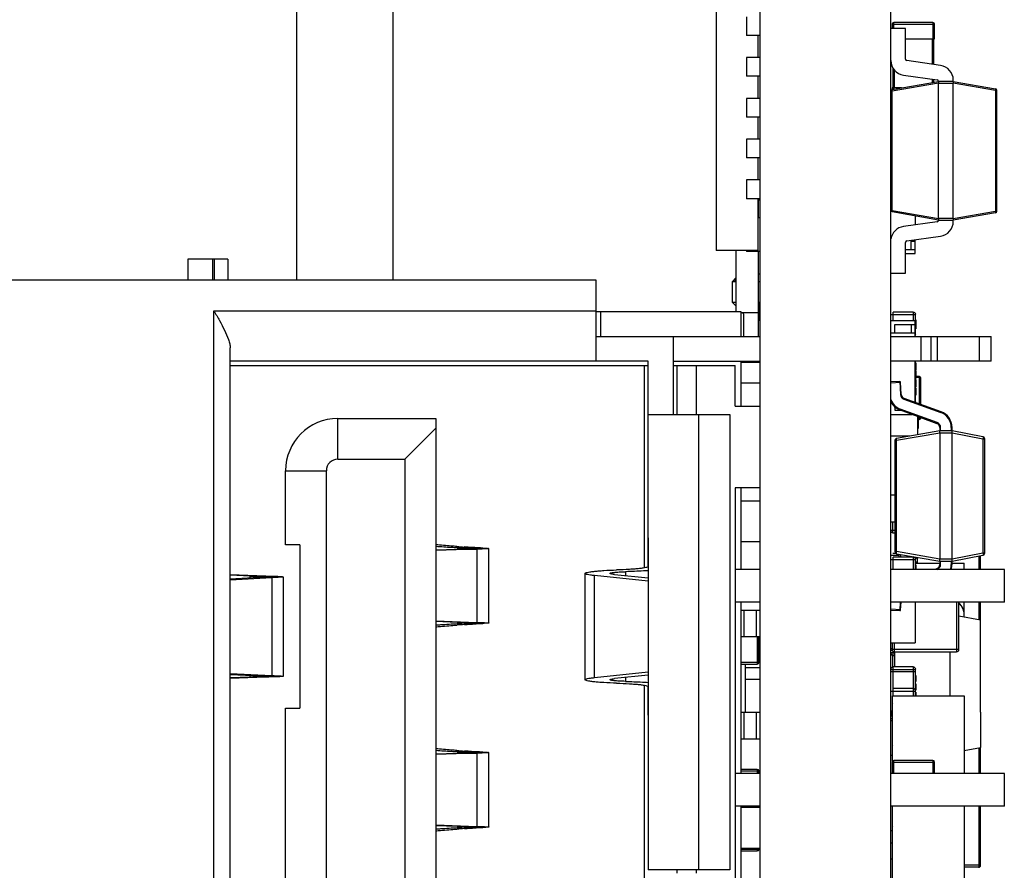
# Model space of a CAD drawing. Header units: millimetres. Extents: x 72 to 239, y 133 to 319.
# Tile 236 of 240: x 225 to 237, y 249 to 260. Entities that reach past the tile are written whole.
import ezdxf

# ---------------------------------------------------------------- set-up
doc = ezdxf.new("R2010")
doc.units = ezdxf.units.MM
doc.header["$LTSCALE"] = 5
doc.layers.get('0').update_dxf_attribs({"linetype": 'CONTINUOUS'})

msp = doc.modelspace()

# ---------------------------------------------------------------- linework, layer by layer
for p, q in [((235.362, 240.373), (235.362, 296.882)), ((233.762, 240.373), (233.762, 278.223)), ((233.222, 260.563), (233.222, 257.03)), ((228.082, 256.673), (228.082, 260.173)), ((229.262, 260.173), (229.262, 256.673)), ((233.592, 259.895), (233.592, 259.665)), ((235.377, 259.803), (235.897, 259.803)), ((235.377, 259.803), (235.377, 259.753)), ((235.877, 259.823), (235.397, 259.823)), ((235.397, 259.753), (235.397, 259.823)), ((235.877, 259.823), (235.877, 259.623)), ((235.897, 259.623), (235.897, 259.803)), ((233.762, 259.665), (233.592, 259.665)), ((233.732, 259.665), (233.732, 259.395)), ((235.542, 259.753), (235.362, 259.753)), ((235.542, 259.377), (235.542, 259.753)), ((235.542, 259.623), (235.897, 259.623)), ((235.867, 259.623), (235.867, 259.313)), ((235.887, 259.311), (235.887, 259.623)), ((233.762, 259.395), (233.592, 259.395)), ((233.592, 259.395), (233.592, 259.165)), ((235.972, 259.299), (235.559, 259.357)), ((233.762, 259.165), (233.592, 259.165)), ((233.732, 259.165), (233.732, 258.895)), ((235.387, 259.269), (235.387, 259.023)), ((235.407, 259.023), (235.407, 259.241)), ((235.516, 259.181), (235.929, 259.123)), ((235.378, 259.002), (235.947, 259.103)), ((235.947, 259.083), (235.378, 258.983)), ((235.867, 259.132), (235.867, 259.089)), ((235.887, 259.092), (235.887, 259.129)), ((236.127, 259.103), (235.947, 259.103)), ((235.947, 259.083), (236.127, 259.083)), ((235.947, 257.422), (235.947, 259.083)), ((236.127, 259.103), (236.127, 259.12)), ((236.127, 259.103), (236.645, 259.011)), ((236.645, 258.992), (236.127, 259.083)), ((236.127, 257.423), (236.127, 259.083)), ((235.494, 259.023), (235.377, 259.023)), ((235.377, 259.023), (235.377, 259.002)), ((235.378, 257.523), (235.378, 258.983)), ((235.397, 259.006), (235.397, 259.023)), ((236.645, 258.992), (236.662, 258.992)), ((236.645, 258.992), (236.645, 257.514)), ((236.662, 257.514), (236.662, 258.992)), ((233.762, 258.895), (233.592, 258.895)), ((233.592, 258.895), (233.592, 258.665)), ((233.762, 258.665), (233.592, 258.665)), ((233.732, 258.665), (233.732, 258.395)), ((233.762, 258.395), (233.592, 258.395)), ((233.592, 258.395), (233.592, 258.165)), ((233.762, 258.165), (233.592, 258.165)), ((233.732, 258.165), (233.732, 257.895)), ((233.762, 257.895), (233.592, 257.895)), ((233.592, 257.895), (233.592, 257.665)), ((233.762, 257.665), (233.592, 257.665)), ((233.732, 257.665), (233.732, 257.03)), ((233.742, 257.43), (233.742, 257.665)), ((233.762, 257.648), (233.742, 257.648)), ((235.378, 257.523), (235.947, 257.422)), ((235.947, 257.403), (235.378, 257.503)), ((236.127, 257.422), (236.645, 257.514)), ((236.645, 257.494), (236.127, 257.403)), ((236.662, 257.514), (236.645, 257.514)), ((233.762, 257.43), (233.732, 257.43)), ((235.929, 257.383), (235.516, 257.324)), ((235.662, 257.453), (235.662, 257.345)), ((235.663, 257.405), (235.662, 257.405)), ((235.663, 257.395), (235.662, 257.395)), ((235.663, 257.354), (235.662, 257.354)), ((235.663, 257.405), (235.663, 257.453)), ((235.663, 257.345), (235.663, 257.395)), ((236.127, 257.423), (235.947, 257.423)), ((235.947, 257.403), (236.127, 257.403)), ((236.127, 257.385), (236.127, 257.403)), ((235.369, 257.194), (235.362, 257.194)), ((235.542, 256.753), (235.542, 257.129)), ((235.559, 257.149), (235.972, 257.207)), ((235.612, 257.144), (235.662, 257.144)), ((235.612, 257.044), (235.612, 257.144)), ((235.662, 256.994), (235.662, 257.163)), ((233.732, 257.03), (233.222, 257.03)), ((233.462, 257.03), (233.462, 256.283)), ((233.592, 257.03), (233.592, 257.02)), ((233.762, 257.02), (233.592, 257.02)), ((233.742, 256.273), (233.742, 257.02)), ((235.542, 257.044), (235.662, 257.044)), ((235.542, 256.994), (235.662, 256.994)), ((227.238, 256.923), (226.749, 256.923)), ((226.749, 256.923), (226.749, 256.673)), ((227.049, 256.923), (227.049, 256.673)), ((227.07, 256.923), (227.07, 256.673)), ((227.238, 256.923), (227.238, 256.673)), ((233.742, 256.745), (233.762, 256.745)), ((235.362, 256.753), (235.542, 256.753)), ((219.408, 256.673), (231.748, 256.673)), ((231.748, 256.673), (231.748, 255.673)), ((233.462, 256.694), (233.416, 256.648)), ((233.462, 256.648), (233.416, 256.648)), ((233.416, 256.648), (233.416, 256.398)), ((233.454, 256.68), (233.457, 256.68)), ((233.454, 256.648), (233.454, 256.68)), ((233.457, 256.689), (233.457, 256.648)), ((233.762, 256.648), (233.742, 256.648)), ((233.416, 256.398), (233.462, 256.398)), ((233.416, 256.398), (233.462, 256.352)), ((233.742, 256.398), (233.762, 256.398)), ((233.746, 256.183), (233.746, 256.398)), ((227.068, 256.293), (231.748, 256.293)), ((227.068, 242.553), (227.068, 256.293)), ((231.748, 256.283), (233.523, 256.283)), ((231.803, 256.283), (231.803, 255.978)), ((233.523, 256.283), (233.523, 255.978)), ((233.523, 256.273), (233.742, 256.273)), ((233.541, 256.273), (233.562, 256.252)), ((233.737, 256.273), (233.737, 255.978)), ((235.636, 256.275), (235.392, 256.275)), ((235.392, 256.173), (235.392, 256.275)), ((235.636, 256.275), (235.636, 256.173)), ((233.562, 255.978), (233.562, 256.252)), ((233.746, 256.183), (233.737, 256.183)), ((235.362, 256.245), (235.666, 256.245)), ((235.362, 256.173), (235.662, 256.173)), ((235.662, 255.978), (235.662, 256.173)), ((235.666, 256.001), (235.666, 256.245)), ((235.666, 256.18), (235.669, 256.18)), ((235.666, 256.135), (235.669, 256.135)), ((235.669, 256.18), (235.669, 256.073)), ((235.362, 256.023), (235.662, 256.023)), ((235.412, 256.123), (235.662, 256.123)), ((235.412, 256.023), (235.412, 256.123)), ((235.612, 256.123), (235.612, 256.023)), ((235.669, 256.117), (235.666, 256.117)), ((235.669, 256.073), (235.666, 256.073)), ((231.748, 255.978), (233.762, 255.978)), ((232.693, 255.978), (232.693, 255.023)), ((235.362, 255.978), (236.593, 255.978)), ((235.666, 256.001), (235.662, 256.001)), ((235.733, 255.673), (235.733, 255.978)), ((235.852, 255.978), (235.852, 255.673)), ((235.933, 255.673), (235.933, 255.978)), ((236.443, 255.978), (236.443, 255.673)), ((236.593, 255.673), (236.593, 255.978)), ((227.268, 243.009), (227.268, 255.837)), ((232.388, 255.673), (227.268, 255.673)), ((232.388, 253.511), (232.388, 255.673)), ((232.693, 255.673), (233.762, 255.673)), ((233.523, 255.673), (233.523, 255.123)), ((233.762, 255.659), (233.523, 255.659)), ((236.593, 255.673), (235.362, 255.673)), ((235.662, 255.169), (235.662, 255.673)), ((235.663, 255.664), (235.662, 255.664)), ((235.663, 255.434), (235.663, 255.673)), ((235.666, 255.183), (235.666, 255.673)), ((235.669, 255.654), (235.666, 255.654)), ((235.669, 255.654), (235.669, 255.565)), ((227.268, 255.623), (232.388, 255.623)), ((232.338, 255.623), (232.338, 253.141)), ((232.693, 255.623), (233.456, 255.623)), ((232.738, 255.623), (232.738, 255.023)), ((232.978, 255.623), (232.978, 255.023)), ((233.456, 255.123), (233.456, 255.623)), ((235.662, 255.623), (235.663, 255.623)), ((235.662, 255.621), (235.663, 255.621)), ((235.663, 255.61), (235.662, 255.61)), ((235.663, 255.569), (235.662, 255.569)), ((235.669, 255.639), (235.666, 255.639)), ((235.669, 255.602), (235.666, 255.602)), ((235.666, 255.565), (235.669, 255.565)), ((235.669, 255.556), (235.666, 255.556)), ((235.669, 255.541), (235.666, 255.541)), ((235.669, 255.556), (235.669, 255.464)), ((235.471, 255.426), (235.362, 255.42)), ((235.362, 255.41), (235.482, 255.417)), ((235.471, 255.426), (235.48, 255.267)), ((235.49, 255.267), (235.482, 255.417)), ((235.663, 255.529), (235.662, 255.529)), ((235.663, 255.517), (235.662, 255.517)), ((235.663, 255.5), (235.662, 255.5)), ((235.663, 255.487), (235.662, 255.487)), ((235.663, 255.434), (235.662, 255.434)), ((235.663, 255.424), (235.662, 255.424)), ((235.663, 255.342), (235.663, 255.424)), ((235.669, 255.464), (235.666, 255.464)), ((235.669, 255.449), (235.666, 255.449)), ((235.669, 255.434), (235.666, 255.434)), ((235.712, 255.485), (235.669, 255.485)), ((235.669, 255.449), (235.669, 255.36)), ((235.724, 255.473), (235.724, 255.146)), ((233.523, 255.409), (233.762, 255.409)), ((235.663, 255.383), (235.662, 255.383)), ((235.663, 255.342), (235.662, 255.342)), ((235.669, 255.397), (235.666, 255.397)), ((235.666, 255.36), (235.669, 255.36)), ((235.669, 255.347), (235.666, 255.347)), ((235.666, 255.336), (235.669, 255.336)), ((235.669, 255.332), (235.666, 255.332)), ((235.666, 255.321), (235.669, 255.321)), ((235.669, 255.347), (235.669, 255.258)), ((235.49, 255.267), (235.48, 255.267)), ((235.522, 255.209), (235.526, 255.218)), ((235.522, 255.209), (235.973, 255.045)), ((235.977, 255.054), (235.526, 255.218)), ((235.651, 255.173), (235.662, 255.173)), ((235.666, 255.214), (235.662, 255.214)), ((235.666, 255.183), (235.662, 255.183)), ((235.669, 255.269), (235.666, 255.269)), ((235.669, 255.258), (235.666, 255.258)), ((233.456, 255.123), (233.762, 255.123)), ((235.412, 255.115), (235.412, 255.073)), ((235.412, 255.073), (235.487, 255.073)), ((235.475, 255.077), (235.478, 255.087)), ((235.475, 255.077), (235.925, 254.913)), ((235.929, 254.923), (235.478, 255.087)), ((235.977, 255.054), (235.973, 255.045)), ((228.586, 254.973), (229.786, 254.973)), ((228.586, 254.473), (228.586, 254.973)), ((229.786, 254.973), (229.786, 243.873)), ((232.388, 255.023), (233.388, 255.023)), ((233.008, 249.443), (233.008, 255.023)), ((233.388, 255.023), (233.388, 249.443)), ((235.362, 255.023), (235.625, 255.023)), ((235.687, 255), (235.687, 254.774)), ((235.687, 254.928), (235.697, 254.928)), ((235.697, 254.997), (235.697, 254.849)), ((235.712, 254.96), (235.697, 254.96)), ((235.724, 254.987), (235.724, 254.973)), ((229.786, 254.853), (229.406, 254.473)), ((235.962, 254.823), (235.432, 254.729)), ((235.687, 254.849), (235.697, 254.849)), ((235.929, 254.923), (235.925, 254.913)), ((235.962, 254.862), (235.972, 254.862)), ((235.962, 254.862), (235.962, 254.823)), ((236.112, 254.823), (235.962, 254.823)), ((235.972, 254.823), (235.972, 254.862)), ((236.102, 254.862), (236.112, 254.862)), ((236.102, 254.862), (236.102, 254.823)), ((236.112, 254.823), (236.112, 254.862)), ((236.491, 254.749), (236.112, 254.823)), ((235.362, 254.758), (235.593, 254.758)), ((235.412, 254.705), (235.432, 254.705)), ((235.412, 254.705), (235.412, 253.341)), ((235.432, 254.705), (235.962, 254.798)), ((235.432, 253.341), (235.432, 254.705)), ((235.962, 254.798), (236.112, 254.798)), ((235.962, 254.798), (235.962, 253.248)), ((235.962, 254.798), (235.962, 254.798)), ((236.112, 254.798), (236.491, 254.724)), ((236.112, 253.248), (236.112, 254.798)), ((236.491, 254.724), (236.512, 254.724)), ((236.491, 254.724), (236.491, 253.321)), ((236.512, 253.321), (236.512, 254.724)), ((228.586, 254.473), (229.406, 254.473)), ((229.406, 254.473), (229.406, 244.373)), ((227.946, 254.333), (228.446, 254.333)), ((227.946, 253.423), (227.946, 254.333)), ((228.446, 244.513), (228.446, 254.333)), ((233.762, 254.123), (233.456, 254.123)), ((233.456, 254.123), (233.456, 244.723)), ((233.523, 254.123), (233.523, 253.123)), ((235.362, 254.038), (235.412, 254.038)), ((233.762, 253.959), (233.523, 253.959)), ((235.362, 253.708), (235.412, 253.708)), ((235.387, 253.573), (235.387, 253.708)), ((232.388, 253.159), (232.388, 253.507)), ((232.39, 253.507), (232.39, 251.338)), ((235.412, 253.598), (235.362, 253.598)), ((235.387, 253.573), (235.412, 253.573)), ((228.119, 253.423), (227.946, 253.423)), ((228.119, 253.423), (228.119, 251.423)), ((229.788, 253.403), (229.786, 253.403)), ((230.289, 253.372), (229.786, 253.354)), ((229.786, 253.363), (230.047, 253.372)), ((230.047, 253.372), (230.289, 253.372)), ((230.093, 253.384), (230.048, 253.387)), ((230.093, 253.374), (230.093, 253.384)), ((230.364, 253.384), (230.136, 253.384)), ((230.143, 253.398), (230.137, 253.398)), ((230.143, 253.398), (230.137, 253.398)), ((230.289, 253.372), (230.289, 252.474)), ((230.436, 252.467), (230.436, 253.379)), ((233.762, 253.459), (233.523, 253.459)), ((235.362, 253.298), (235.462, 253.298)), ((235.362, 253.263), (235.367, 253.263)), ((235.362, 253.245), (235.666, 253.245)), ((235.387, 253.323), (235.42, 253.323)), ((235.636, 253.275), (235.392, 253.275)), ((235.392, 253.123), (235.392, 253.275)), ((235.432, 253.341), (235.412, 253.341)), ((235.962, 253.247), (235.432, 253.341)), ((235.432, 253.316), (235.962, 253.223)), ((235.462, 253.311), (235.462, 253.275)), ((235.483, 253.275), (235.483, 253.307)), ((235.636, 253.275), (235.636, 253.123)), ((235.66, 253.263), (235.687, 253.263)), ((235.666, 253.123), (235.666, 253.245)), ((235.687, 253.198), (235.687, 253.263)), ((236.112, 253.248), (235.962, 253.248)), ((235.962, 253.248), (235.962, 253.247)), ((236.491, 253.321), (236.112, 253.247)), ((236.112, 253.223), (236.491, 253.297)), ((236.44, 253.287), (236.44, 253.123)), ((236.462, 253.123), (236.462, 253.291)), ((236.512, 253.321), (236.491, 253.321)), ((233.762, 253.123), (233.456, 253.123)), ((236.753, 253.123), (235.362, 253.123)), ((235.687, 253.213), (235.666, 253.213)), ((235.666, 253.198), (235.962, 253.198)), ((235.666, 253.18), (235.669, 253.18)), ((235.666, 253.135), (235.669, 253.135)), ((235.669, 253.18), (235.669, 253.123)), ((235.925, 253.132), (235.9, 253.123)), ((235.925, 253.132), (235.929, 253.123)), ((235.962, 253.223), (236.112, 253.223)), ((235.962, 253.223), (235.962, 253.184)), ((235.972, 253.184), (235.962, 253.184)), ((235.972, 253.184), (235.972, 253.223)), ((236.102, 253.223), (236.102, 253.184)), ((236.112, 253.184), (236.102, 253.184)), ((236.112, 253.184), (236.112, 253.223)), ((236.112, 253.198), (236.262, 253.198)), ((236.115, 253.198), (236.115, 253.223)), ((236.262, 253.123), (236.262, 253.198)), ((236.753, 252.723), (236.753, 253.123)), ((227.702, 253.042), (227.268, 253.058)), ((227.51, 253.042), (227.268, 253.051)), ((227.268, 252.996), (227.778, 253.023)), ((227.268, 253.009), (227.548, 253.023)), ((227.51, 253.021), (227.51, 253.042)), ((227.548, 253.042), (227.702, 253.042)), ((227.778, 253.023), (227.548, 253.023)), ((227.778, 253.023), (227.778, 251.822)), ((227.918, 253.032), (227.918, 251.814)), ((231.616, 251.772), (231.616, 253.074)), ((232.39, 252.979), (231.73, 253.047)), ((231.73, 251.798), (231.73, 253.047)), ((231.977, 253.061), (232.39, 253.018)), ((232.11, 253.095), (232.11, 253.047)), ((233.762, 252.723), (233.456, 252.723)), ((233.523, 252.723), (233.523, 250.623)), ((236.753, 252.723), (235.362, 252.723)), ((235.482, 252.629), (235.362, 252.635)), ((235.477, 252.723), (235.471, 252.619)), ((235.482, 252.629), (235.487, 252.723)), ((235.662, 252.723), (235.662, 252.223)), ((236.167, 252.723), (236.167, 252.113)), ((236.197, 252.143), (236.197, 252.723)), ((236.262, 252.542), (236.262, 252.723)), ((236.44, 252.723), (236.44, 252.51)), ((236.462, 251.373), (236.462, 252.723)), ((233.762, 252.619), (233.523, 252.619)), ((233.562, 252.619), (233.562, 252.299)), ((233.712, 252.619), (233.712, 252.299)), ((235.362, 252.625), (235.471, 252.619)), ((235.663, 252.527), (235.662, 252.527)), ((235.663, 252.525), (235.662, 252.525)), ((235.663, 252.407), (235.663, 252.527)), ((236.197, 252.553), (236.462, 252.507)), ((236.257, 252.574), (236.262, 252.574)), ((236.257, 252.574), (236.257, 252.543)), ((229.786, 252.492), (230.289, 252.474)), ((230.047, 252.474), (229.786, 252.483)), ((229.786, 252.443), (229.788, 252.443)), ((230.047, 252.474), (230.289, 252.474)), ((230.048, 252.459), (230.093, 252.462)), ((230.093, 252.462), (230.093, 252.472)), ((230.364, 252.462), (230.136, 252.462)), ((230.137, 252.447), (230.143, 252.448)), ((230.137, 252.447), (230.143, 252.448)), ((235.663, 252.511), (235.662, 252.511)), ((235.662, 252.489), (235.663, 252.489)), ((235.663, 252.482), (235.662, 252.482)), ((235.663, 252.442), (235.662, 252.442)), ((235.663, 252.407), (235.662, 252.407)), ((233.523, 252.299), (233.762, 252.299)), ((233.726, 252.299), (233.726, 251.963)), ((233.746, 251.983), (233.746, 252.299)), ((235.362, 252.223), (235.662, 252.223)), ((235.377, 252.223), (235.377, 252.143)), ((235.407, 252.113), (235.407, 252.223)), ((233.746, 252.073), (233.762, 252.073)), ((235.377, 252.151), (235.362, 252.151)), ((235.371, 252.129), (235.362, 252.129)), ((235.412, 252.099), (235.362, 252.099)), ((236.197, 252.143), (235.377, 252.143)), ((235.382, 252.07), (235.382, 251.926)), ((235.392, 252.068), (235.392, 252.117)), ((235.392, 252.068), (235.412, 252.068)), ((235.407, 252.113), (236.167, 252.113)), ((235.412, 251.928), (235.412, 252.113)), ((236.087, 252.113), (236.087, 251.573)), ((233.746, 251.983), (233.523, 251.983)), ((233.523, 251.963), (233.726, 251.963)), ((233.582, 251.369), (233.582, 251.963)), ((233.582, 251.923), (233.762, 251.923)), ((233.762, 252.023), (233.746, 252.023)), ((235.362, 251.913), (235.366, 251.913)), ((235.636, 251.928), (235.392, 251.928)), ((235.392, 251.573), (235.392, 251.928)), ((235.636, 251.928), (235.636, 251.573)), ((227.268, 251.849), (227.778, 251.822)), ((227.268, 251.837), (227.548, 251.822)), ((227.702, 251.804), (227.268, 251.788)), ((227.51, 251.804), (227.268, 251.795)), ((227.51, 251.804), (227.51, 251.824)), ((227.548, 251.822), (227.778, 251.822)), ((227.702, 251.804), (227.548, 251.804)), ((231.73, 251.798), (232.39, 251.867)), ((232.39, 251.828), (231.977, 251.785)), ((232.11, 251.799), (232.11, 251.751)), ((235.362, 251.897), (235.666, 251.897)), ((235.666, 251.867), (235.362, 251.867)), ((235.666, 251.573), (235.666, 251.897)), ((235.669, 251.823), (235.666, 251.823)), ((235.666, 251.812), (235.669, 251.812)), ((235.669, 251.794), (235.666, 251.794)), ((235.669, 251.823), (235.669, 251.749)), ((232.338, 251.704), (232.338, 247.141)), ((232.388, 251.338), (232.388, 251.687)), ((233.762, 251.773), (233.582, 251.773)), ((235.669, 251.758), (235.666, 251.758)), ((235.669, 251.749), (235.666, 251.749)), ((235.669, 251.72), (235.666, 251.72)), ((235.666, 251.683), (235.669, 251.683)), ((235.669, 251.72), (235.669, 251.646)), ((235.362, 251.632), (235.666, 251.632)), ((235.382, 251.573), (236.262, 251.573)), ((235.382, 250.775), (235.382, 251.573)), ((235.636, 251.663), (235.392, 251.663)), ((235.666, 251.646), (235.669, 251.646)), ((235.669, 251.617), (235.666, 251.617)), ((235.669, 251.58), (235.666, 251.58)), ((235.669, 251.617), (235.669, 251.573)), ((236.262, 251.573), (236.262, 250.623)), ((235.377, 251.463), (235.382, 251.463)), ((235.377, 251.463), (235.377, 250.983)), ((227.946, 251.423), (228.119, 251.423)), ((227.946, 247.423), (227.946, 251.423)), ((232.388, 251.334), (232.388, 249.443)), ((233.762, 251.369), (233.523, 251.369)), ((233.562, 251.369), (233.562, 251.049)), ((233.712, 251.369), (233.712, 251.049)), ((235.377, 251.388), (235.362, 251.388)), ((235.363, 251.379), (235.362, 251.379)), ((235.377, 251.349), (235.362, 251.349)), ((235.362, 251.333), (235.366, 251.333)), ((236.461, 251.373), (236.461, 250.939)), ((235.362, 251.297), (235.377, 251.297)), ((235.377, 251.267), (235.362, 251.267)), ((233.523, 251.049), (233.762, 251.049)), ((235.382, 250.983), (235.377, 250.983)), ((229.788, 250.903), (229.786, 250.903)), ((230.289, 250.872), (229.786, 250.854)), ((229.786, 250.863), (230.047, 250.872)), ((230.047, 250.872), (230.289, 250.872)), ((230.093, 250.884), (230.048, 250.887)), ((230.093, 250.874), (230.093, 250.884)), ((230.364, 250.884), (230.136, 250.884)), ((230.143, 250.898), (230.137, 250.898)), ((230.143, 250.898), (230.137, 250.898)), ((230.289, 250.872), (230.289, 249.974)), ((230.436, 249.967), (230.436, 250.879)), ((235.362, 250.845), (235.382, 250.845)), ((236.262, 250.904), (236.461, 250.939)), ((236.44, 250.935), (236.44, 250.623)), ((236.462, 250.623), (236.462, 250.939)), ((235.377, 250.763), (235.897, 250.763)), ((235.377, 250.763), (235.377, 250.623)), ((235.877, 250.783), (235.397, 250.783)), ((235.397, 250.623), (235.397, 250.783)), ((235.877, 250.783), (235.877, 250.623)), ((235.897, 250.623), (235.897, 250.763)), ((233.762, 250.623), (233.456, 250.623)), ((233.726, 250.673), (233.523, 250.673)), ((233.523, 250.653), (233.746, 250.653)), ((233.726, 250.673), (233.726, 250.623)), ((233.746, 250.623), (233.746, 250.653)), ((236.753, 250.623), (235.362, 250.623)), ((236.753, 250.223), (236.753, 250.623)), ((233.762, 250.223), (233.456, 250.223)), ((233.523, 250.223), (233.523, 248.623)), ((233.716, 250.223), (233.716, 250.209)), ((233.736, 250.209), (233.736, 250.223)), ((236.753, 250.223), (235.362, 250.223)), ((235.377, 250.223), (235.377, 249.983)), ((235.382, 248.773), (235.382, 250.223)), ((236.262, 250.223), (236.262, 248.773)), ((236.44, 250.223), (236.44, 249.498)), ((236.462, 249.498), (236.462, 250.223)), ((233.523, 250.209), (233.762, 250.209)), ((229.786, 249.992), (230.289, 249.974)), ((230.047, 249.974), (229.786, 249.983)), ((235.382, 249.983), (235.377, 249.983)), ((229.786, 249.943), (229.788, 249.943)), ((230.047, 249.974), (230.289, 249.974)), ((230.048, 249.959), (230.093, 249.962)), ((230.093, 249.962), (230.093, 249.972)), ((230.364, 249.962), (230.136, 249.962)), ((230.137, 249.947), (230.143, 249.948)), ((230.137, 249.947), (230.143, 249.948)), ((235.362, 249.923), (235.382, 249.923)), ((235.362, 249.773), (235.382, 249.773)), ((233.523, 249.709), (233.762, 249.709)), ((233.746, 249.693), (233.523, 249.693)), ((233.523, 249.673), (233.726, 249.673)), ((233.726, 249.709), (233.726, 249.673)), ((233.746, 249.693), (233.746, 249.709)), ((235.382, 249.573), (235.362, 249.573)), ((233.388, 249.443), (232.388, 249.443)), ((232.738, 249.443), (232.738, 249.403)), ((232.978, 249.443), (232.978, 249.403)), ((236.462, 249.498), (236.262, 249.498)), ((236.437, 249.473), (236.262, 249.473))]:
    msp.add_line(p, q)
for centre, radius, start, end in [((235.397, 259.803), 0.02, 90, 180), ((235.877, 259.803), 0.02, 0, 90), ((235.542, 259.359), 0.18, 180, 262), ((235.562, 259.377), 0.02, 180, 262), ((235.947, 259.12), 0.18, 0, 82), ((235.927, 259.103), 0.02, 358.8644, 82), ((236.642, 258.992), 0.02, 0, 80), ((236.642, 257.514), 0.02, 280, 0), ((235.927, 257.402), 0.02, 278, 1.1356), ((235.947, 257.385), 0.18, 278, 0), ((235.542, 257.146), 0.18, 98, 171.5446), ((235.562, 257.129), 0.02, 98, 180), ((235.636, 256.245), 0.0305, 0, 90), ((233.726, 256.183), 0.02, 301.4441, 360), ((235.636, 256.001), 0.0305, 327.6909, 0), ((235.472, 255.416), 0.01, 3, 93), ((235.561, 249.021), 6.453, 88.66, 89.0414), ((235.712, 255.473), 0.0125, 0, 90), ((235.545, 255.27), 0.195, 200.0058, 250), ((235.545, 255.27), 0.205, 206.4816, 250), ((235.545, 255.27), 0.065, 183, 250), ((235.545, 255.27), 0.055, 183, 250), ((235.636, 255.183), 0.0305, 330.9868, 0), ((235.907, 254.862), 0.205, 0, 70), ((228.586, 254.333), 0.64, 90, 180), ((235.569, 261.035), 6.065, 271.2015, 271.3459), ((228.064, 255.155), 7.65, 358.6318, 358.7701), ((235.712, 254.973), 0.0125, 270, 0), ((235.907, 254.862), 0.195, 0, 70), ((235.907, 254.862), 0.055, 0, 70), ((235.907, 254.862), 0.065, 0, 70), ((235.437, 254.705), 0.025, 100, 180), ((236.487, 254.724), 0.025, 0, 79), ((228.586, 254.333), 0.14, 89.9991, 180.0009), ((235.387, 253.598), 0.025, 180, 270), ((231.341, 271.31), 17.953, 265.8641, 266.1529), ((235.437, 253.341), 0.025, 180, 260), ((235.636, 253.245), 0.0305, 0, 90), ((236.487, 253.321), 0.025, 281, 0), ((235.907, 253.184), 0.055, 290, 0), ((235.907, 253.184), 0.065, 290.1594, 0), ((235.907, 253.184), 0.195, 341.7528, 0), ((235.907, 253.184), 0.205, 342.6845, 0), ((236.087, 252.574), 0.175, 0, 50.6955), ((235.472, 252.629), 0.01, 267, 357), ((231.302, 235.095), 17.391, 93.8425, 94.1405), ((235.392, 252.099), 0.0305, 180, 270), ((235.407, 252.143), 0.03, 180, 270), ((236.167, 252.143), 0.03, 270, 0), ((233.726, 251.983), 0.02, 270, 360), ((235.392, 251.897), 0.0305, 90, 180), ((235.636, 251.897), 0.0305, 0, 90), ((235.636, 251.632), 0.0305, 0, 90), ((235.397, 251.463), 0.02, 140.938, 180), ((235.392, 251.388), 0.0305, 180, 240.1653), ((235.392, 251.349), 0.0305, 180, 240.2076), ((235.397, 250.983), 0.02, 180, 219.0618), ((231.341, 268.81), 17.953, 265.8641, 266.1529), ((235.397, 250.763), 0.02, 90, 180), ((235.877, 250.763), 0.02, 0, 90), ((233.726, 250.653), 0.02, 0, 90), ((235.397, 249.983), 0.02, 180, 219.0618), ((231.302, 232.595), 17.391, 93.8425, 94.1405), ((235.392, 249.949), 0.0305, 237.3028, 249.8292), ((233.726, 249.693), 0.02, 270, 360), ((236.437, 249.498), 0.025, 270, 0)]:
    msp.add_arc(centre, radius, start, end)
for centre, major_axis, ratio, start_param, end_param in [((236.24, 254.798), (0.129, 0), 0.19438, 3.123385, 3.141593), ((233.008, 253.511), (0.62, 0), 0.075503, -3.141593, -3.06086), ((236.24, 253.248), (0.129, 0), 0.19438, -3.141593, -3.123385), ((233.008, 251.334), (0.62, 0), 0.075503, 3.06086, 3.141593)]:
    msp.add_ellipse(centre, major_axis=major_axis, ratio=ratio, start_param=start_param, end_param=end_param)
for points, knots in [([(235.947, 259.103), (235.947, 259.103), (235.946, 259.103), (235.946, 259.102), (235.946, 259.102), (235.946, 259.101), (235.946, 259.099), (235.946, 259.097), (235.946, 259.094), (235.946, 259.09), (235.946, 259.087), (235.947, 259.084), (235.947, 259.083)], [0, 0, 0, 0, 0.005568, 0.021428, 0.046548, 0.080251, 0.17247, 0.29606, 0.446745, 0.618907, 0.806306, 1, 1, 1, 1]), ([(236.127, 259.103), (236.127, 259.103), (236.127, 259.103), (236.127, 259.102), (236.127, 259.102), (236.127, 259.101), (236.127, 259.099), (236.127, 259.097), (236.127, 259.094), (236.127, 259.09), (236.127, 259.087), (236.127, 259.084), (236.127, 259.083)], [0, 0, 0, 0, 0.005973, 0.022833, 0.049189, 0.083979, 0.177036, 0.300237, 0.450143, 0.621212, 0.807312, 1, 1, 1, 1]), ([(235.378, 258.983), (235.378, 258.985), (235.377, 258.99), (235.377, 258.996), (235.377, 259), (235.377, 259.002), (235.378, 259.002), (235.378, 259.002)], [0, 0, 0, 0, 0.371036, 0.685288, 0.899931, 0.962686, 1, 1, 1, 1]), ([(236.645, 259.011), (236.645, 259.011), (236.646, 259.011), (236.646, 259.009), (236.646, 259.005), (236.646, 258.999), (236.645, 258.994), (236.645, 258.992)], [0, 0, 0, 0, 0.037314, 0.100069, 0.314712, 0.628964, 1, 1, 1, 1]), ([(235.378, 257.503), (235.378, 257.503), (235.377, 257.504), (235.377, 257.506), (235.377, 257.51), (235.377, 257.516), (235.378, 257.52), (235.378, 257.523)], [0, 0, 0, 0, 0.037314, 0.100069, 0.314712, 0.628964, 1, 1, 1, 1]), ([(236.645, 257.514), (236.645, 257.511), (236.646, 257.507), (236.646, 257.501), (236.646, 257.497), (236.646, 257.495), (236.645, 257.494), (236.645, 257.494)], [0, 0, 0, 0, 0.371037, 0.685288, 0.899931, 0.962686, 1, 1, 1, 1]), ([(235.947, 257.423), (235.947, 257.421), (235.946, 257.419), (235.946, 257.415), (235.946, 257.412), (235.946, 257.409), (235.946, 257.406), (235.946, 257.405), (235.946, 257.403), (235.946, 257.403), (235.947, 257.403), (235.947, 257.403)], [0, 0, 0, 0, 0.193689, 0.381019, 0.553152, 0.70389, 0.827561, 0.919884, 0.978658, 0.994468, 1, 1, 1, 1]), ([(236.127, 257.422), (236.127, 257.421), (236.127, 257.419), (236.127, 257.415), (236.127, 257.412), (236.127, 257.409), (236.127, 257.406), (236.127, 257.405), (236.127, 257.403), (236.127, 257.403), (236.127, 257.403), (236.127, 257.403)], [0, 0, 0, 0, 0.192681, 0.378716, 0.549759, 0.699692, 0.822975, 0.916199, 0.977297, 0.994076, 1, 1, 1, 1]), ([(227.068, 256.293), (227.09, 256.253), (227.135, 256.174), (227.197, 256.057), (227.24, 255.962), (227.263, 255.889), (227.268, 255.853), (227.268, 255.837)], [0, 0, 0, 0, 0.275582, 0.542555, 0.789414, 0.900353, 1, 1, 1, 1]), ([(235.712, 255.473), (235.712, 255.474), (235.712, 255.475), (235.712, 255.478), (235.712, 255.48), (235.712, 255.481), (235.712, 255.483), (235.712, 255.483), (235.712, 255.484), (235.712, 255.484), (235.712, 255.485), (235.712, 255.485), (235.712, 255.485), (235.712, 255.485), (235.712, 255.485)], [0, 0, 0, 0, 0.183473, 0.369853, 0.548572, 0.707798, 0.776461, 0.836642, 0.887765, 0.929259, 0.960745, 0.982601, 0.99542, 1, 1, 1, 1]), ([(235.714, 255.15), (235.715, 255.177), (235.715, 255.231), (235.714, 255.311), (235.713, 255.392), (235.712, 255.446), (235.712, 255.473)], [0, 0, 0, 0, 0.25001, 0.50002, 0.750023, 1, 1, 1, 1]), ([(235.712, 255.473), (235.713, 255.473), (235.714, 255.473), (235.716, 255.473), (235.718, 255.473), (235.72, 255.473), (235.721, 255.473), (235.722, 255.473), (235.723, 255.473), (235.723, 255.473), (235.724, 255.473), (235.724, 255.473), (235.724, 255.473), (235.724, 255.473), (235.724, 255.473)], [0, 0, 0, 0, 0.183454, 0.369823, 0.548541, 0.70777, 0.776436, 0.836619, 0.887744, 0.929241, 0.960729, 0.982588, 0.99541, 1, 1, 1, 1]), ([(235.712, 254.96), (235.712, 254.96), (235.712, 254.96), (235.712, 254.961), (235.712, 254.961), (235.712, 254.961), (235.712, 254.962), (235.712, 254.962), (235.712, 254.963), (235.712, 254.964), (235.712, 254.966), (235.712, 254.968), (235.712, 254.97), (235.712, 254.972), (235.712, 254.973)], [0, 0, 0, 0, 0.00458, 0.017399, 0.039255, 0.070741, 0.112235, 0.163358, 0.223539, 0.292202, 0.451428, 0.630147, 0.816527, 1, 1, 1, 1]), ([(235.724, 254.973), (235.724, 254.973), (235.724, 254.973), (235.724, 254.973), (235.724, 254.973), (235.723, 254.973), (235.723, 254.973), (235.722, 254.973), (235.721, 254.973), (235.72, 254.973), (235.718, 254.973), (235.716, 254.973), (235.714, 254.973), (235.713, 254.973), (235.712, 254.973)], [0, 0, 0, 0, 0.00459, 0.017412, 0.039271, 0.070759, 0.112256, 0.163381, 0.223564, 0.29223, 0.451459, 0.630177, 0.816546, 1, 1, 1, 1]), ([(235.962, 254.798), (235.961, 254.801), (235.961, 254.806), (235.961, 254.812), (235.961, 254.815), (235.961, 254.818), (235.961, 254.821), (235.961, 254.822), (235.961, 254.823), (235.962, 254.823)], [0, 0, 0, 0, 0.378275, 0.549003, 0.698823, 0.822294, 0.914913, 0.973892, 1, 1, 1, 1]), ([(236.112, 254.798), (236.112, 254.801), (236.112, 254.806), (236.112, 254.812), (236.113, 254.815), (236.112, 254.818), (236.112, 254.821), (236.112, 254.822), (236.112, 254.823), (236.112, 254.823)], [0, 0, 0, 0, 0.377471, 0.54781, 0.697315, 0.820615, 0.913298, 0.972708, 1, 1, 1, 1]), ([(235.432, 254.705), (235.432, 254.708), (235.431, 254.714), (235.43, 254.721), (235.431, 254.726), (235.431, 254.729), (235.432, 254.729), (235.432, 254.729)], [0, 0, 0, 0, 0.37107, 0.685241, 0.899895, 0.962669, 1, 1, 1, 1]), ([(236.491, 254.749), (236.492, 254.749), (236.492, 254.748), (236.493, 254.747), (236.493, 254.744), (236.493, 254.74), (236.493, 254.733), (236.492, 254.727), (236.491, 254.724)], [0, 0, 0, 0, 0.039854, 0.103722, 0.196948, 0.318477, 0.630921, 1, 1, 1, 1]), ([(230.046, 253.404), (230.022, 253.406), (229.935, 253.413), (229.849, 253.42), (229.786, 253.426)], [0, 0, 0, 0, 0.273742, 1, 1, 1, 1]), ([(230.048, 253.387), (230.025, 253.388), (229.938, 253.393), (229.852, 253.398), (229.788, 253.403)], [0, 0, 0, 0, 0.264451, 1, 1, 1, 1]), ([(230.136, 253.379), (230.136, 253.378), (230.133, 253.378), (230.129, 253.377), (230.122, 253.376), (230.112, 253.375), (230.1, 253.374), (230.078, 253.373), (230.06, 253.372), (230.047, 253.372)], [0, 0, 0, 0, 0.019216, 0.068396, 0.148788, 0.260152, 0.402066, 0.573653, 1, 1, 1, 1]), ([(230.093, 253.384), (230.099, 253.384), (230.11, 253.383), (230.123, 253.382), (230.131, 253.381), (230.134, 253.38), (230.136, 253.379), (230.136, 253.379)], [0, 0, 0, 0, 0.428089, 0.739308, 0.929085, 0.97832, 1, 1, 1, 1]), ([(230.364, 253.384), (230.345, 253.385), (230.271, 253.389), (230.197, 253.394), (230.143, 253.398)], [0, 0, 0, 0, 0.261719, 1, 1, 1, 1]), ([(230.436, 253.379), (230.436, 253.379), (230.434, 253.378), (230.433, 253.378), (230.43, 253.377), (230.424, 253.377), (230.413, 253.376), (230.396, 253.375), (230.376, 253.374), (230.35, 253.373), (230.321, 253.373), (230.3, 253.372), (230.289, 253.372)], [0, 0, 0, 0, 0.005167, 0.017684, 0.038049, 0.066322, 0.146568, 0.258069, 0.400154, 0.572064, 0.772534, 1, 1, 1, 1]), ([(230.364, 253.384), (230.374, 253.384), (230.389, 253.383), (230.407, 253.382), (230.417, 253.382), (230.425, 253.381), (230.431, 253.38), (230.433, 253.38), (230.436, 253.379), (230.436, 253.379)], [0, 0, 0, 0, 0.431336, 0.602874, 0.744074, 0.854379, 0.933615, 0.981805, 1, 1, 1, 1]), ([(235.432, 253.316), (235.432, 253.316), (235.431, 253.317), (235.431, 253.319), (235.43, 253.324), (235.431, 253.332), (235.432, 253.338), (235.432, 253.341)], [0, 0, 0, 0, 0.037331, 0.100105, 0.314759, 0.62893, 1, 1, 1, 1]), ([(235.962, 253.223), (235.961, 253.223), (235.961, 253.224), (235.961, 253.225), (235.961, 253.227), (235.961, 253.23), (235.961, 253.234), (235.961, 253.24), (235.961, 253.244), (235.962, 253.247)], [0, 0, 0, 0, 0.026108, 0.085087, 0.177706, 0.301176, 0.450997, 0.621725, 1, 1, 1, 1]), ([(236.112, 253.223), (236.112, 253.223), (236.112, 253.224), (236.112, 253.225), (236.112, 253.227), (236.113, 253.23), (236.112, 253.234), (236.112, 253.24), (236.112, 253.244), (236.112, 253.247)], [0, 0, 0, 0, 0.027301, 0.086717, 0.179411, 0.302715, 0.452229, 0.62257, 1, 1, 1, 1]), ([(236.491, 253.321), (236.492, 253.318), (236.493, 253.312), (236.493, 253.306), (236.493, 253.301), (236.493, 253.299), (236.492, 253.297), (236.492, 253.297), (236.491, 253.297)], [0, 0, 0, 0, 0.369079, 0.681523, 0.803052, 0.896278, 0.960146, 1, 1, 1, 1]), ([(232.388, 253.159), (232.388, 253.155), (232.376, 253.149), (232.357, 253.144), (232.323, 253.138), (232.278, 253.132), (232.222, 253.127), (232.129, 253.121), (232.054, 253.118), (232.002, 253.116)], [0, 0, 0, 0, 0.024522, 0.078851, 0.165209, 0.282337, 0.427792, 0.59849, 1, 1, 1, 1]), ([(227.51, 253.042), (227.516, 253.042), (227.536, 253.041), (227.557, 253.04), (227.572, 253.039)], [0, 0, 0, 0, 0.282131, 1, 1, 1, 1]), ([(227.618, 253.032), (227.618, 253.031), (227.616, 253.03), (227.612, 253.029), (227.607, 253.028), (227.595, 253.027), (227.575, 253.025), (227.558, 253.024), (227.548, 253.023)], [0, 0, 0, 0, 0.022703, 0.073265, 0.154322, 0.26591, 0.578355, 1, 1, 1, 1]), ([(227.572, 253.039), (227.578, 253.038), (227.589, 253.037), (227.605, 253.036), (227.612, 253.034), (227.618, 253.033), (227.618, 253.032)], [0, 0, 0, 0, 0.424514, 0.734762, 0.925725, 1, 1, 1, 1]), ([(227.702, 253.042), (227.718, 253.042), (227.749, 253.041), (227.791, 253.04), (227.828, 253.039), (227.859, 253.038), (227.883, 253.036), (227.9, 253.035), (227.909, 253.034), (227.914, 253.033), (227.916, 253.033), (227.918, 253.032), (227.918, 253.032)], [0, 0, 0, 0, 0.221873, 0.420304, 0.592382, 0.735969, 0.849519, 0.931727, 0.960822, 0.98181, 0.994688, 1, 1, 1, 1]), ([(227.918, 253.032), (227.918, 253.031), (227.917, 253.031), (227.914, 253.03), (227.907, 253.029), (227.896, 253.028), (227.88, 253.027), (227.86, 253.026), (227.826, 253.025), (227.798, 253.024), (227.778, 253.023)], [0, 0, 0, 0, 0.005772, 0.018575, 0.067642, 0.148366, 0.260244, 0.402576, 0.574444, 1, 1, 1, 1]), ([(231.616, 253.074), (231.616, 253.077), (231.627, 253.084), (231.646, 253.088), (231.68, 253.095), (231.725, 253.1), (231.781, 253.105), (231.875, 253.112), (231.949, 253.115), (232.002, 253.116)], [0, 0, 0, 0, 0.02455, 0.078941, 0.165323, 0.282434, 0.427901, 0.59859, 1, 1, 1, 1]), ([(231.73, 253.047), (231.713, 253.049), (231.685, 253.052), (231.648, 253.059), (231.628, 253.064), (231.616, 253.071), (231.616, 253.074)], [0, 0, 0, 0, 0.415041, 0.721526, 0.914297, 1, 1, 1, 1]), ([(231.921, 253.074), (231.921, 253.076), (231.926, 253.079), (231.935, 253.081), (231.952, 253.084), (231.974, 253.087), (232.002, 253.089), (232.048, 253.093), (232.085, 253.094), (232.11, 253.095)], [0, 0, 0, 0, 0.024537, 0.078994, 0.16541, 0.282574, 0.427974, 0.598585, 1, 1, 1, 1]), ([(231.977, 253.061), (231.969, 253.062), (231.955, 253.063), (231.937, 253.067), (231.927, 253.069), (231.921, 253.072), (231.921, 253.074)], [0, 0, 0, 0, 0.414763, 0.72169, 0.914375, 1, 1, 1, 1]), ([(232.395, 253.108), (232.374, 253.106), (232.279, 253.101), (232.184, 253.097), (232.11, 253.095)], [0, 0, 0, 0, 0.22759, 1, 1, 1, 1]), ([(236.197, 252.703), (236.207, 252.695), (236.223, 252.677), (236.242, 252.646), (236.254, 252.611), (236.256, 252.586), (236.257, 252.574)], [0, 0, 0, 0, 0.250052, 0.500001, 0.749966, 1, 1, 1, 1]), ([(229.786, 252.42), (229.805, 252.421), (229.892, 252.429), (229.979, 252.436), (230.046, 252.441)], [0, 0, 0, 0, 0.226149, 1, 1, 1, 1]), ([(229.788, 252.443), (229.809, 252.444), (229.895, 252.45), (229.981, 252.455), (230.048, 252.459)], [0, 0, 0, 0, 0.235486, 1, 1, 1, 1]), ([(230.047, 252.474), (230.06, 252.473), (230.078, 252.473), (230.1, 252.471), (230.112, 252.47), (230.122, 252.47), (230.129, 252.469), (230.133, 252.468), (230.136, 252.467), (230.136, 252.467)], [0, 0, 0, 0, 0.426347, 0.597934, 0.739848, 0.851212, 0.931604, 0.980784, 1, 1, 1, 1]), ([(230.136, 252.467), (230.136, 252.466), (230.134, 252.466), (230.131, 252.465), (230.123, 252.464), (230.11, 252.463), (230.099, 252.462), (230.093, 252.462)], [0, 0, 0, 0, 0.02168, 0.070915, 0.260692, 0.571911, 1, 1, 1, 1]), ([(230.143, 252.448), (230.16, 252.449), (230.234, 252.454), (230.308, 252.458), (230.364, 252.462)], [0, 0, 0, 0, 0.238226, 1, 1, 1, 1]), ([(230.289, 252.474), (230.3, 252.473), (230.321, 252.473), (230.35, 252.472), (230.376, 252.471), (230.396, 252.47), (230.413, 252.47), (230.424, 252.469), (230.43, 252.468), (230.433, 252.468), (230.434, 252.467), (230.436, 252.467), (230.436, 252.467)], [0, 0, 0, 0, 0.227466, 0.427936, 0.599846, 0.741931, 0.853432, 0.933678, 0.961951, 0.982316, 0.994833, 1, 1, 1, 1]), ([(230.436, 252.467), (230.436, 252.466), (230.433, 252.466), (230.431, 252.465), (230.425, 252.465), (230.417, 252.464), (230.407, 252.463), (230.389, 252.462), (230.374, 252.462), (230.364, 252.462)], [0, 0, 0, 0, 0.018195, 0.066385, 0.145621, 0.255926, 0.397126, 0.568664, 1, 1, 1, 1]), ([(227.572, 251.807), (227.567, 251.806), (227.547, 251.805), (227.526, 251.804), (227.51, 251.804)], [0, 0, 0, 0, 0.216021, 1, 1, 1, 1]), ([(227.548, 251.822), (227.558, 251.822), (227.575, 251.821), (227.595, 251.819), (227.607, 251.817), (227.612, 251.816), (227.616, 251.815), (227.618, 251.814), (227.618, 251.814)], [0, 0, 0, 0, 0.421645, 0.73409, 0.845678, 0.926735, 0.977297, 1, 1, 1, 1]), ([(227.618, 251.814), (227.618, 251.813), (227.612, 251.811), (227.605, 251.81), (227.589, 251.808), (227.578, 251.807), (227.572, 251.807)], [0, 0, 0, 0, 0.074275, 0.265238, 0.575486, 1, 1, 1, 1]), ([(227.918, 251.814), (227.918, 251.813), (227.916, 251.813), (227.914, 251.812), (227.909, 251.811), (227.9, 251.81), (227.883, 251.809), (227.859, 251.808), (227.828, 251.807), (227.791, 251.806), (227.749, 251.805), (227.718, 251.804), (227.702, 251.804)], [0, 0, 0, 0, 0.005312, 0.01819, 0.039178, 0.068273, 0.150481, 0.264031, 0.407618, 0.579696, 0.778127, 1, 1, 1, 1]), ([(227.778, 251.822), (227.798, 251.822), (227.826, 251.821), (227.86, 251.819), (227.88, 251.818), (227.896, 251.817), (227.907, 251.816), (227.914, 251.815), (227.917, 251.815), (227.918, 251.814), (227.918, 251.814)], [0, 0, 0, 0, 0.425556, 0.597424, 0.739756, 0.851634, 0.932358, 0.981425, 0.994228, 1, 1, 1, 1]), ([(231.616, 251.772), (231.616, 251.775), (231.628, 251.782), (231.648, 251.787), (231.685, 251.793), (231.713, 251.796), (231.73, 251.798)], [0, 0, 0, 0, 0.085703, 0.278474, 0.584959, 1, 1, 1, 1]), ([(232.002, 251.729), (231.949, 251.731), (231.875, 251.734), (231.781, 251.74), (231.725, 251.745), (231.68, 251.751), (231.646, 251.757), (231.627, 251.762), (231.616, 251.768), (231.616, 251.772)], [0, 0, 0, 0, 0.40141, 0.572099, 0.717566, 0.834677, 0.921059, 0.97545, 1, 1, 1, 1]), ([(231.921, 251.772), (231.921, 251.773), (231.927, 251.777), (231.937, 251.779), (231.955, 251.782), (231.969, 251.784), (231.977, 251.785)], [0, 0, 0, 0, 0.085631, 0.278321, 0.58523, 1, 1, 1, 1]), ([(232.11, 251.751), (232.085, 251.752), (232.048, 251.753), (232.002, 251.756), (231.974, 251.759), (231.952, 251.761), (231.935, 251.764), (231.926, 251.767), (231.921, 251.77), (231.921, 251.772)], [0, 0, 0, 0, 0.401428, 0.572041, 0.717435, 0.834597, 0.92101, 0.975464, 1, 1, 1, 1]), ([(232.002, 251.729), (232.054, 251.728), (232.129, 251.725), (232.222, 251.718), (232.278, 251.713), (232.323, 251.708), (232.357, 251.701), (232.376, 251.697), (232.388, 251.69), (232.388, 251.687)], [0, 0, 0, 0, 0.401442, 0.572163, 0.717674, 0.834864, 0.921253, 0.975524, 1, 1, 1, 1]), ([(232.11, 251.751), (232.136, 251.75), (232.231, 251.747), (232.326, 251.742), (232.395, 251.738)], [0, 0, 0, 0, 0.269965, 1, 1, 1, 1]), ([(230.046, 250.904), (230.022, 250.906), (229.935, 250.913), (229.849, 250.92), (229.786, 250.926)], [0, 0, 0, 0, 0.273742, 1, 1, 1, 1]), ([(230.048, 250.887), (230.025, 250.888), (229.938, 250.893), (229.852, 250.898), (229.788, 250.903)], [0, 0, 0, 0, 0.264451, 1, 1, 1, 1]), ([(230.136, 250.879), (230.136, 250.878), (230.133, 250.878), (230.129, 250.877), (230.122, 250.876), (230.112, 250.875), (230.1, 250.874), (230.078, 250.873), (230.06, 250.872), (230.047, 250.872)], [0, 0, 0, 0, 0.019216, 0.068396, 0.148788, 0.260152, 0.402066, 0.573653, 1, 1, 1, 1]), ([(230.093, 250.884), (230.099, 250.884), (230.11, 250.883), (230.123, 250.882), (230.131, 250.881), (230.134, 250.88), (230.136, 250.879), (230.136, 250.879)], [0, 0, 0, 0, 0.428089, 0.739308, 0.929085, 0.97832, 1, 1, 1, 1]), ([(230.364, 250.884), (230.345, 250.885), (230.271, 250.889), (230.197, 250.894), (230.143, 250.898)], [0, 0, 0, 0, 0.261719, 1, 1, 1, 1]), ([(230.436, 250.879), (230.436, 250.879), (230.434, 250.878), (230.433, 250.878), (230.43, 250.877), (230.424, 250.877), (230.413, 250.876), (230.396, 250.875), (230.376, 250.874), (230.35, 250.873), (230.321, 250.873), (230.3, 250.872), (230.289, 250.872)], [0, 0, 0, 0, 0.005167, 0.017684, 0.038049, 0.066322, 0.146568, 0.258069, 0.400154, 0.572064, 0.772534, 1, 1, 1, 1]), ([(230.364, 250.884), (230.374, 250.884), (230.389, 250.883), (230.407, 250.882), (230.417, 250.882), (230.425, 250.881), (230.431, 250.88), (230.433, 250.88), (230.436, 250.879), (230.436, 250.879)], [0, 0, 0, 0, 0.431336, 0.602874, 0.744074, 0.854379, 0.933615, 0.981805, 1, 1, 1, 1]), ([(229.786, 249.92), (229.805, 249.921), (229.892, 249.929), (229.979, 249.936), (230.046, 249.941)], [0, 0, 0, 0, 0.226149, 1, 1, 1, 1]), ([(229.788, 249.943), (229.809, 249.944), (229.895, 249.95), (229.981, 249.955), (230.048, 249.959)], [0, 0, 0, 0, 0.235486, 1, 1, 1, 1]), ([(230.047, 249.974), (230.06, 249.973), (230.078, 249.973), (230.1, 249.971), (230.112, 249.97), (230.122, 249.97), (230.129, 249.969), (230.133, 249.968), (230.136, 249.967), (230.136, 249.967)], [0, 0, 0, 0, 0.426347, 0.597934, 0.739848, 0.851212, 0.931604, 0.980784, 1, 1, 1, 1]), ([(230.136, 249.967), (230.136, 249.966), (230.134, 249.966), (230.131, 249.965), (230.123, 249.964), (230.11, 249.963), (230.099, 249.962), (230.093, 249.962)], [0, 0, 0, 0, 0.02168, 0.070915, 0.260692, 0.571911, 1, 1, 1, 1]), ([(230.143, 249.948), (230.16, 249.949), (230.234, 249.954), (230.308, 249.958), (230.364, 249.962)], [0, 0, 0, 0, 0.238226, 1, 1, 1, 1]), ([(230.289, 249.974), (230.3, 249.973), (230.321, 249.973), (230.35, 249.972), (230.376, 249.971), (230.396, 249.97), (230.413, 249.97), (230.424, 249.969), (230.43, 249.968), (230.433, 249.968), (230.434, 249.967), (230.436, 249.967), (230.436, 249.967)], [0, 0, 0, 0, 0.227466, 0.427936, 0.599846, 0.741931, 0.853432, 0.933678, 0.961951, 0.982316, 0.994833, 1, 1, 1, 1]), ([(230.436, 249.967), (230.436, 249.966), (230.433, 249.966), (230.431, 249.965), (230.425, 249.965), (230.417, 249.964), (230.407, 249.963), (230.389, 249.962), (230.374, 249.962), (230.364, 249.962)], [0, 0, 0, 0, 0.018195, 0.066385, 0.145621, 0.255926, 0.397126, 0.568664, 1, 1, 1, 1]), ([(236.44, 249.498), (236.44, 249.494), (236.44, 249.489), (236.439, 249.482), (236.439, 249.477), (236.438, 249.475), (236.437, 249.473), (236.437, 249.473), (236.437, 249.473)], [0, 0, 0, 0, 0.373221, 0.691016, 0.814076, 0.907196, 0.9681, 1, 1, 1, 1])]:
    msp.add_open_spline(points, degree=3, knots=knots)

doc.saveas('drawing.dxf')
